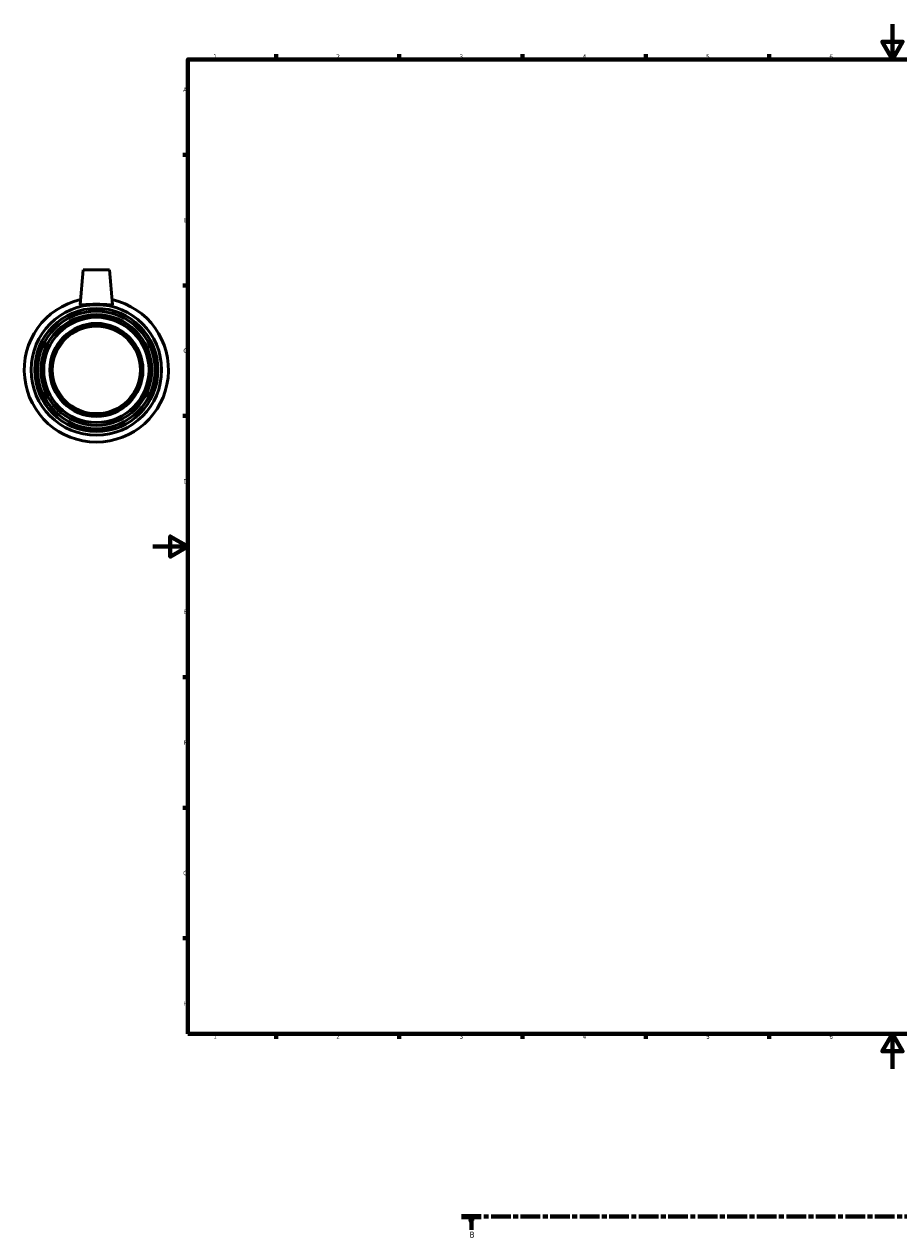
# Model space of a CAD drawing. Header units: millimetres. Extents: x -73 to 1237, y -125 to 1632.
# Tile 1 of 6: x -73 to 424, y -95 to 594. Entities that reach past the tile are written whole.
import ezdxf

# ---------------------------------------------------------------- set-up
doc = ezdxf.new("R2010")
doc.units = ezdxf.units.MM
doc.linetypes.add('CHAIN', pattern=[0.3543, 0.2362, -0.0295, 0.0591, -0.0295])
for name, color, linetype, lineweight in [('Border (ISO)', 7, 'Continuous', 70), ('Section Line (ISO)', 7, 'CHAIN', 70), ('Visible (ISO)', 7, 'Continuous', 50), ('Visible Narrow (ISO)', 7, 'Continuous', 35)]:
    doc.layers.add(name, color=color, linetype=linetype, lineweight=lineweight)
doc.styles.add('Label Text (ISO)', font='tahoma.ttf')
doc.styles.add('Note Text (ISO)', font='tahoma.ttf')

# ---------------------------------------------------------------- blocks, each defined once
blk = doc.blocks.new('Borders Default Border')
at = {"layer": 'Border (ISO)'}
for p, q in [((70.08, 574), (70.08, 576.9)), ((140.17, 574), (140.17, 576.9)), ((210.25, 574), (210.25, 576.9)), ((280.33, 574), (280.33, 576.9)), ((350.42, 574), (350.42, 576.9)), ((490.58, 574), (490.58, 576.9)), ((560.67, 574), (560.67, 576.9)), ((630.75, 574), (630.75, 576.9)), ((700.83, 574), (700.83, 576.9)), ((770.92, 574), (770.92, 576.9)), ((20, 519.75), (17.1, 519.75)), ((821, 519.75), (823.9, 519.75)), ((20, 445.5), (17.1, 445.5)), ((821, 445.5), (823.9, 445.5)), ((20, 371.25), (17.1, 371.25)), ((821, 371.25), (823.9, 371.25)), ((20, 222.75), (17.1, 222.75)), ((821, 222.75), (823.9, 222.75)), ((20, 148.5), (17.1, 148.5)), ((821, 148.5), (823.9, 148.5)), ((20, 74.25), (17.1, 74.25)), ((821, 74.25), (823.9, 74.25)), ((70.08, 20), (70.08, 17.1)), ((140.17, 20), (140.17, 17.1)), ((210.25, 20), (210.25, 17.1)), ((280.33, 20), (280.33, 17.1)), ((350.42, 20), (350.42, 17.1)), ((490.58, 20), (490.58, 17.1)), ((560.67, 20), (560.67, 17.1)), ((630.75, 20), (630.75, 17.1)), ((700.83, 20), (700.83, 17.1)), ((770.92, 20), (770.92, 17.1))]:
    blk.add_line(p, q, dxfattribs=at)
at = {"layer": 'Border (ISO)', "flags": 128}
for points in [[(420.5, 594), (420.5, 574), (414.73, 584), (426.27, 584), (420.5, 574)], [(20, 20), (20, 574), (821, 574), (821, 20), (20, 20)], [(0, 297), (20, 297), (10, 302.77), (10, 291.23), (20, 297)], [(841, 297), (821, 297), (831, 302.77), (831, 291.23), (821, 297)], [(420.5, 0), (420.5, 20), (414.73, 10), (426.27, 10), (420.5, 20)]]:
    blk.add_lwpolyline(points, dxfattribs=at)
at = {"layer": 'Border (ISO)', "color": 232, "true_color": 0xca0064, "char_height": 2.5, "attachment_point": 7, "style": 'Note Text (ISO)'}
for s, insert in [('1', (34.48, 574.4)), ('2', (104.37, 574.4)), ('3', (174.43, 574.35)), ('4', (244.42, 574.4)), ('5', (314.64, 574.35)), ('6', (384.66, 574.35)), ('7', (454.77, 574.4)), ('8', (524.81, 574.34)), ('9', (594.88, 574.35)), ('10', (664.29, 574.35)), ('11', (734.37, 574.4)), ('12', (804.46, 574.4)), ('A', (17.29, 555.62)), ('A', (821.59, 555.62)), ('B', (17.59, 481.37)), ('B', (821.89, 481.37)), ('C', (17.43, 407.08)), ('C', (821.73, 407.08)), ('D', (17.43, 332.88)), ('D', (821.73, 332.88)), ('E', (17.64, 258.63)), ('E', (821.94, 258.63)), ('F', (17.7, 184.38)), ('F', (822, 184.38)), ('G', (17.31, 110.08)), ('G', (821.61, 110.08)), ('H', (17.44, 35.88)), ('H', (821.74, 35.88)), ('1', (34.48, 17.1)), ('2', (104.37, 17.1)), ('3', (174.43, 17.05)), ('4', (244.42, 17.1)), ('5', (314.64, 17.05)), ('6', (384.66, 17.05)), ('7', (454.77, 17.1)), ('8', (524.81, 17.04)), ('9', (594.88, 17.05)), ('10', (664.29, 17.05)), ('11', (734.37, 17.1)), ('12', (804.46, 17.1))]:
    blk.add_mtext(s, dxfattribs=dict(at, insert=insert))
blk = doc.blocks.new('2dTransSection0')
at = {"layer": 'Section Line (ISO)', "linetype": 'CHAIN', "ltscale": 47.374752}
blk.add_line((175.56, -83.97), (958.84, -83.97), dxfattribs=at)
at = {"layer": 'Section Line (ISO)', "linetype": 'Continuous', "lineweight": 140}
for p, q in [((175.56, -83.97), (186.74, -83.97)), ((947.66, -83.97), (958.84, -83.97))]:
    blk.add_line(p, q, dxfattribs=at)
at = {"layer": 'Section Line (ISO)', "linetype": 'Continuous'}
for p, q in [((181.15, -83.97), (180.65, -86.47)), ((180.65, -86.47), (181.65, -86.47)), ((181.15, -86.47), (181.15, -83.97)), ((181.65, -86.47), (181.15, -83.97)), ((181.15, -91.47), (181.15, -86.47)), ((953.25, -83.97), (952.75, -86.47)), ((952.75, -86.47), (953.75, -86.47)), ((953.25, -86.47), (953.25, -83.97)), ((953.75, -86.47), (953.25, -83.97)), ((953.25, -91.47), (953.25, -86.47))]:
    blk.add_line(p, q, dxfattribs=at)
at = {"layer": 'Section Line (ISO)', "linetype": 'Continuous', "flags": 128}
for points in [[(181.65, -86.47), (181.15, -83.97), (180.65, -86.47), (181.65, -86.47)], [(953.75, -86.47), (953.25, -83.97), (952.75, -86.47), (953.75, -86.47)]]:
    blk.add_lwpolyline(points, dxfattribs=at)
at = {"layer": 'Section Line (ISO)'}
for points in [[(181.65, -86.47), (181.15, -83.97), (180.65, -86.47), (181.65, -86.47)], [(953.75, -86.47), (953.25, -83.97), (952.75, -86.47), (953.75, -86.47)]]:
    blk.add_solid(points, dxfattribs=at)
at = {"layer": 'Section Line (ISO)', "char_height": 3.5, "attachment_point": 7, "style": 'Label Text (ISO)'}
for insert in [(180.08, -95.97), (952.18, -95.97)]:
    blk.add_mtext('B', dxfattribs=dict(at, insert=insert))

msp = doc.modelspace()

# ---------------------------------------------------------------- linework, layer by layer
at = {"layer": 'Visible (ISO)'}
for p, q in [((-39.541, 454.427), (-41.266, 434.711)), ((-24.541, 454.427), (-39.541, 454.427)), ((-24.541, 454.427), (-22.817, 434.711))]:
    msp.add_line(p, q, dxfattribs=at)
for radius in [37.117, 35.01, 33.39, 31.5, 29.925, 26.46, 25.2]:
    msp.add_circle((-32.041, 397.427), radius, dxfattribs=at)
msp.add_arc((-32.041, 397.427), 41, 102.661838, 77.338162, dxfattribs=at)
msp.add_open_spline([(-41.263, 434.671), (-41.267, 434.684), (-41.267, 434.697), (-41.266, 434.712)], degree=3, dxfattribs=at)
msp.add_open_spline([(-22.817, 434.712), (-22.815, 434.697), (-22.816, 434.684), (-22.851, 434.545), (-23.107, 434.469), (-24.078, 434.431), (-24.793, 434.466), (-26.424, 434.565), (-27.451, 434.635), (-29.692, 434.739), (-30.905, 434.771), (-33.178, 434.771), (-34.391, 434.739), (-36.632, 434.635), (-37.659, 434.565), (-39.29, 434.466), (-40.005, 434.431), (-40.976, 434.469), (-41.232, 434.545), (-41.263, 434.671)], degree=3, knots=[2.8193514, 2.8193514, 2.8193514, 2.8193514, 2.8540448, 2.8540448, 3.1928633, 3.1928633, 3.5316819, 3.5316819, 3.8725451, 3.8725451, 4.2134083, 4.2134083, 4.5542715, 4.5542715, 4.8951347, 4.8951347, 5.2339533, 5.2339533, 5.5727719, 5.5727719, 5.5727719, 5.5727719], dxfattribs=at)
at = {"layer": 'Visible Narrow (ISO)'}
msp.add_circle((-32.041, 397.427), 24.659, dxfattribs=at)

# ---------------------------------------------------------------- block references
msp.add_blockref('Borders Default Border', (0, 0))
at = {"layer": 'Section Line (ISO)'}
msp.add_blockref('2dTransSection0', (0, 0), dxfattribs=at)

doc.saveas('drawing.dxf')
